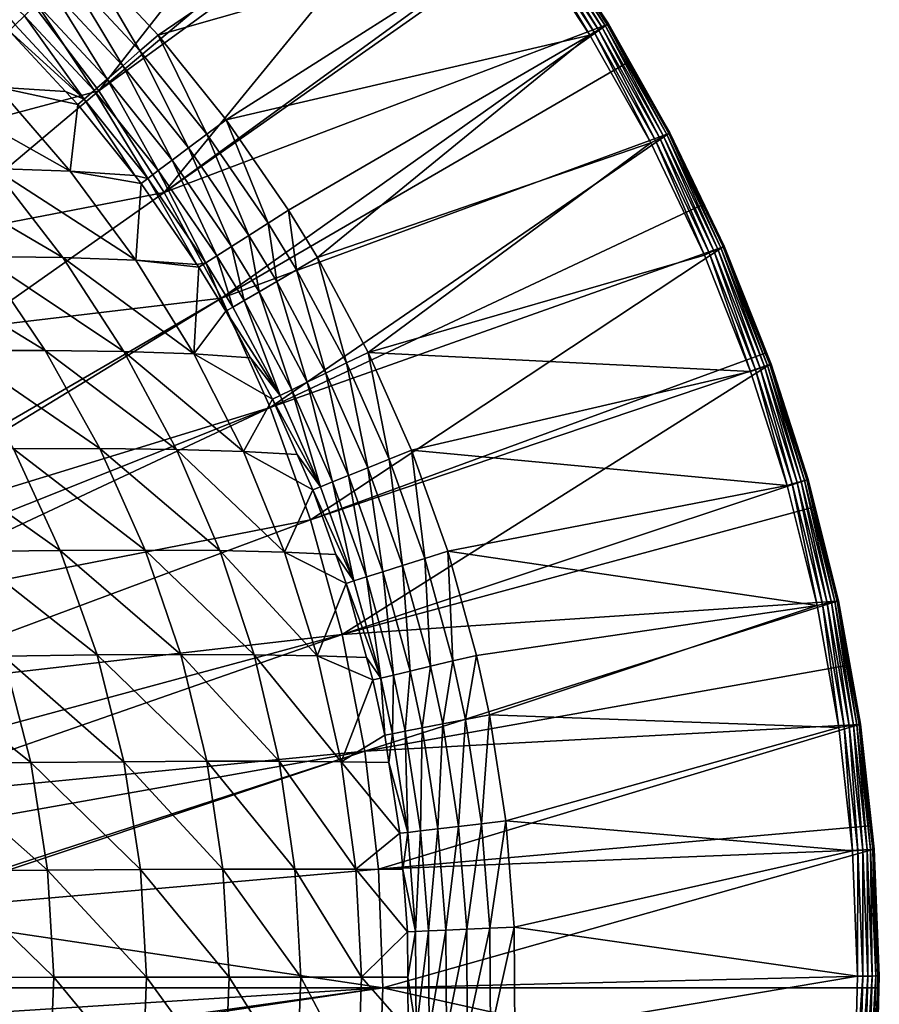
# Model space of a CAD drawing. Extents: x -922 to 922, y -424 to 424.
# Tile 70 of 71: x 725 to 922, y -4 to 221. Entities that reach past the tile are written whole.
import ezdxf

# ---------------------------------------------------------------- set-up
doc = ezdxf.new("R2010")
doc.units = 0
doc.linetypes.add('SOLIDLINE', pattern=[0])
doc.layers.add('BE3C_Starlet_Oval_Sil_2740CFXXK', color=252, linetype='SOLIDLINE')

msp = doc.modelspace()

# ---------------------------------------------------------------- linework, layer by layer
at = {"layer": 'BE3C_Starlet_Oval_Sil_2740CFXXK', "color": 252}
for points in [[(808.476, 288.076, 568.297), (743.559, 205.089, 286.416), (726.824, 227.203, 286.416)], [(822.699, 271.689, 568.275), (743.559, 205.089, 286.416), (808.476, 288.076, 568.297)], [(827.463, 266.199, 568.268), (743.559, 205.089, 286.416), (822.699, 271.689, 568.275)], [(827.463, 266.199, 568.268), (758.516, 181.859, 286.416), (743.559, 205.089, 286.416)], [(844.126, 244.19, 568.243), (758.516, 181.859, 286.416), (827.463, 266.199, 568.268)], [(823.819, 263.246, 575), (740.241, 235.965, 575), (757.137, 217.825, 575)], [(823.819, 263.246, 575), (757.137, 217.825, 575), (840.305, 241.486, 575)], [(708.376, 248.104, 286.416), (726.824, 227.203, 286.416), (676.313, 209.905, 143.208)], [(845.082, 242.736, 568.242), (758.516, 181.859, 286.416), (844.126, 244.19, 568.243)], [(857.854, 219.041, 574.426), (843.007, 243.398, 573.747), (842.198, 242.826, 574.429)], [(858.702, 219.559, 573.741), (843.66, 243.86, 572.847), (843.007, 243.398, 573.747)], [(857.854, 219.041, 574.426), (858.702, 219.559, 573.741), (843.007, 243.398, 573.747)], [(859.384, 219.975, 572.837), (844.118, 244.184, 571.783), (843.66, 243.86, 572.847)], [(858.702, 219.559, 573.741), (859.384, 219.975, 572.837), (843.66, 243.86, 572.847)], [(859.862, 220.267, 571.769), (844.355, 244.352, 570.615), (844.118, 244.184, 571.783)], [(859.384, 219.975, 572.837), (859.862, 220.267, 571.769), (844.118, 244.184, 571.783)], [(860.107, 220.416, 570.597), (844.358, 244.354, 569.412), (844.355, 244.352, 570.615)], [(859.862, 220.267, 571.769), (860.107, 220.416, 570.597), (844.355, 244.352, 570.615)], [(860.106, 220.416, 569.391), (859.858, 220.264, 568.22), (844.358, 244.354, 569.412)], [(844.358, 244.354, 569.412), (859.858, 220.264, 568.22), (845.082, 242.736, 568.242)], [(860.107, 220.416, 570.597), (860.106, 220.416, 569.391), (844.358, 244.354, 569.412)], [(840.305, 241.486, 575), (757.137, 217.825, 575), (772.723, 198.426, 575)], [(859.858, 220.264, 568.22), (758.516, 181.859, 286.416), (845.082, 242.736, 568.242)], [(840.305, 241.486, 575), (772.723, 198.426, 575), (855.87, 217.83, 575)], [(841.28, 242.176, 574.855), (840.305, 241.486, 575), (855.87, 217.83, 575)], [(856.892, 218.454, 574.854), (842.198, 242.826, 574.429), (841.28, 242.176, 574.855)], [(841.28, 242.176, 574.855), (855.87, 217.83, 575), (856.892, 218.454, 574.854)], [(856.892, 218.454, 574.854), (857.854, 219.041, 574.426), (842.198, 242.826, 574.429)], [(709.379, 238.161, 565.778), (724.44, 220.132, 561.165), (726.56, 222.256, 565.808)], [(740.241, 235.965, 575), (736.36, 232.076, 574.389), (752.983, 214.231, 574.389)], [(740.241, 235.965, 575), (752.983, 214.231, 574.389), (757.137, 217.825, 575)], [(736.36, 232.076, 574.389), (732.669, 228.378, 572.585), (749.033, 210.812, 572.586)], [(736.36, 232.076, 574.389), (749.033, 210.812, 572.586), (752.983, 214.231, 574.389)], [(732.669, 228.378, 572.585), (729.348, 225.05, 569.678), (745.479, 207.736, 569.68)], [(732.669, 228.378, 572.585), (745.479, 207.736, 569.68), (749.033, 210.812, 572.586)], [(676.313, 209.905, 143.208), (726.824, 227.203, 286.416), (690.552, 190.869, 143.208)], [(743.559, 205.089, 286.416), (690.552, 190.869, 143.208), (726.824, 227.203, 286.416)], [(742.494, 205.153, 565.812), (729.348, 225.05, 569.678), (726.56, 222.256, 565.808)], [(742.494, 205.153, 565.812), (745.479, 207.736, 569.68), (729.348, 225.05, 569.678)], [(726.56, 222.256, 565.808), (724.44, 220.132, 561.165), (740.225, 203.189, 561.171)], [(726.56, 222.256, 565.808), (740.225, 203.189, 561.171), (742.494, 205.153, 565.812)], [(720.375, 205.898, 513.866), (735.98, 204.949, 555.982), (723.093, 218.783, 555.977)], [(724.44, 220.132, 561.165), (723.093, 218.783, 555.977), (740.225, 203.189, 561.171)], [(740.225, 203.189, 561.171), (723.093, 218.783, 555.977), (735.98, 204.949, 555.982)], [(859.858, 220.264, 568.22), (771.615, 157.676, 286.416), (758.516, 181.859, 286.416)], [(864.687, 211.709, 568.213), (771.615, 157.676, 286.416), (859.858, 220.264, 568.22)], [(856.892, 218.454, 574.854), (855.87, 217.83, 575), (869.787, 193.187, 575)], [(870.852, 193.741, 574.854), (857.854, 219.041, 574.426), (856.892, 218.454, 574.854)], [(856.892, 218.454, 574.854), (869.787, 193.187, 575), (870.852, 193.741, 574.854)], [(871.854, 194.263, 574.424), (858.702, 219.559, 573.741), (857.854, 219.041, 574.426)], [(870.852, 193.741, 574.854), (871.854, 194.263, 574.424), (857.854, 219.041, 574.426)], [(872.735, 194.722, 573.735), (859.384, 219.975, 572.837), (858.702, 219.559, 573.741)], [(871.854, 194.263, 574.424), (872.735, 194.722, 573.735), (858.702, 219.559, 573.741)], [(873.444, 195.091, 572.829), (859.862, 220.267, 571.769), (859.384, 219.975, 572.837)], [(872.735, 194.722, 573.735), (873.444, 195.091, 572.829), (859.384, 219.975, 572.837)], [(860.106, 220.416, 569.391), (864.687, 211.709, 568.213), (859.858, 220.264, 568.22)], [(873.939, 195.349, 571.756), (860.107, 220.416, 570.597), (859.862, 220.267, 571.769)], [(873.444, 195.091, 572.829), (873.939, 195.349, 571.756), (859.862, 220.267, 571.769)], [(874.187, 195.478, 569.372), (864.687, 211.709, 568.213), (860.106, 220.416, 569.391)], [(874.192, 195.48, 570.581), (874.187, 195.478, 569.372), (860.106, 220.416, 569.391)], [(874.192, 195.48, 570.581), (860.106, 220.416, 569.391), (860.107, 220.416, 570.597)], [(873.939, 195.349, 571.756), (874.192, 195.48, 570.581), (860.107, 220.416, 570.597)], [(757.137, 217.825, 575), (752.983, 214.231, 574.389), (768.314, 195.141, 574.388)], [(757.137, 217.825, 575), (768.314, 195.141, 574.388), (772.723, 198.426, 575)], [(855.87, 217.83, 575), (772.723, 198.426, 575), (786.943, 177.798, 575)], [(855.87, 217.83, 575), (786.943, 177.798, 575), (793.572, 166.931, 575)], [(855.87, 217.83, 575), (793.572, 166.931, 575), (869.787, 193.187, 575)], [(752.983, 214.231, 574.389), (749.033, 210.812, 572.586), (764.121, 192.016, 572.581)], [(752.983, 214.231, 574.389), (764.121, 192.016, 572.581), (768.314, 195.141, 574.388)], [(873.925, 195.341, 568.2), (771.615, 157.676, 286.416), (864.687, 211.709, 568.213)], [(874.187, 195.478, 569.372), (873.925, 195.341, 568.2), (864.687, 211.709, 568.213)], [(749.033, 210.812, 572.586), (745.479, 207.736, 569.68), (760.349, 189.206, 569.669)], [(749.033, 210.812, 572.586), (760.349, 189.206, 569.669), (764.121, 192.016, 572.581)], [(757.183, 186.847, 565.793), (745.479, 207.736, 569.68), (742.494, 205.153, 565.812)], [(757.183, 186.847, 565.793), (760.349, 189.206, 569.669), (745.479, 207.736, 569.68)], [(743.559, 205.089, 286.416), (703.277, 171.189, 143.208), (690.552, 190.869, 143.208)], [(720.375, 205.898, 513.866), (702.147, 206.379, 469.982), (737.021, 186.713, 513.478)], [(737.021, 186.713, 513.478), (702.147, 206.379, 469.982), (719.593, 187.305, 469.377)], [(758.516, 181.859, 286.416), (703.277, 171.189, 143.208), (743.559, 205.089, 286.416)], [(737.021, 186.713, 513.478), (738.782, 201.941, 555.984), (720.375, 205.898, 513.866)], [(720.375, 205.898, 513.866), (738.782, 201.941, 555.984), (735.98, 204.949, 555.982)], [(735.98, 204.949, 555.982), (738.782, 201.941, 555.984), (740.225, 203.189, 561.171)], [(742.494, 205.153, 565.812), (740.225, 203.189, 561.171), (754.778, 185.055, 561.144)], [(742.494, 205.153, 565.812), (754.778, 185.055, 561.144), (757.183, 186.847, 565.793)], [(740.225, 203.189, 561.171), (738.782, 201.941, 555.984), (751.792, 185.736, 555.952)], [(740.225, 203.189, 561.171), (751.792, 185.736, 555.952), (754.778, 185.055, 561.144)], [(737.021, 186.713, 513.478), (751.792, 185.736, 555.952), (738.782, 201.941, 555.984)], [(772.723, 198.426, 575), (768.314, 195.141, 574.388), (782.295, 174.841, 574.385)], [(772.723, 198.426, 575), (782.295, 174.841, 574.385), (786.943, 177.798, 575)], [(768.314, 195.141, 574.388), (764.121, 192.016, 572.581), (777.875, 172.029, 572.572)], [(768.314, 195.141, 574.388), (777.875, 172.029, 572.572), (782.295, 174.841, 574.385)], [(782.782, 132.698, 286.416), (771.615, 157.676, 286.416), (873.925, 195.341, 568.2)], [(873.925, 195.341, 568.2), (881.69, 179.101, 568.189), (782.782, 132.698, 286.416)], [(870.852, 193.741, 574.854), (869.787, 193.187, 575), (882.063, 167.531, 575)], [(883.164, 168.013, 574.853), (871.854, 194.263, 574.424), (870.852, 193.741, 574.854)], [(870.852, 193.741, 574.854), (882.063, 167.531, 575), (883.164, 168.013, 574.853)], [(884.201, 168.466, 574.422), (872.735, 194.722, 573.735), (871.854, 194.263, 574.424)], [(883.164, 168.013, 574.853), (884.201, 168.466, 574.422), (871.854, 194.263, 574.424)], [(885.112, 168.865, 573.731), (873.444, 195.091, 572.829), (872.735, 194.722, 573.735)], [(884.201, 168.466, 574.422), (885.112, 168.865, 573.731), (872.735, 194.722, 573.735)], [(885.845, 169.185, 572.821), (873.939, 195.349, 571.756), (873.444, 195.091, 572.829)], [(885.112, 168.865, 573.731), (885.845, 169.185, 572.821), (873.444, 195.091, 572.829)], [(874.187, 195.478, 569.372), (881.69, 179.101, 568.189), (873.925, 195.341, 568.2)], [(886.355, 169.409, 571.745), (874.192, 195.48, 570.581), (873.939, 195.349, 571.756)], [(885.845, 169.185, 572.821), (886.355, 169.409, 571.745), (873.939, 195.349, 571.756)], [(886.614, 169.522, 570.568), (874.187, 195.478, 569.372), (874.192, 195.48, 570.581)], [(886.605, 169.518, 569.356), (881.69, 179.101, 568.189), (874.187, 195.478, 569.372)], [(886.614, 169.522, 570.568), (886.605, 169.518, 569.356), (874.187, 195.478, 569.372)], [(886.355, 169.409, 571.745), (886.614, 169.522, 570.568), (874.192, 195.48, 570.581)], [(764.121, 192.016, 572.581), (760.349, 189.206, 569.669), (773.901, 169.5, 569.648)], [(764.121, 192.016, 572.581), (773.901, 169.5, 569.648), (777.875, 172.029, 572.572)], [(869.787, 193.187, 575), (793.572, 166.931, 575), (805.178, 145.283, 575)], [(869.787, 193.187, 575), (805.178, 145.283, 575), (882.063, 167.531, 575)], [(770.568, 167.38, 565.759), (760.349, 189.206, 569.669), (757.183, 186.847, 565.793)], [(770.568, 167.38, 565.759), (773.901, 169.5, 569.648), (760.349, 189.206, 569.669)], [(716.751, 167.204, 425.273), (735.372, 166.94, 468.808), (700.346, 187.499, 425.995)], [(700.346, 187.499, 425.995), (735.372, 166.94, 468.808), (719.593, 187.305, 469.377)], [(737.021, 186.713, 513.478), (719.593, 187.305, 469.377), (752.033, 166.327, 513.112)], [(752.033, 166.327, 513.112), (719.593, 187.305, 469.377), (735.372, 166.94, 468.808)], [(757.183, 186.847, 565.793), (754.778, 185.055, 561.144), (768.041, 165.772, 561.094)], [(757.183, 186.847, 565.793), (768.041, 165.772, 561.094), (770.568, 167.38, 565.759)], [(752.033, 166.327, 513.112), (753.252, 183.918, 555.949), (737.021, 186.713, 513.478)], [(737.021, 186.713, 513.478), (753.252, 183.918, 555.949), (751.792, 185.736, 555.952)], [(751.792, 185.736, 555.952), (753.252, 183.918, 555.949), (754.778, 185.055, 561.144)], [(754.778, 185.055, 561.144), (753.252, 183.918, 555.949), (765.996, 165.404, 555.887)], [(754.778, 185.055, 561.144), (765.996, 165.404, 555.887), (768.041, 165.772, 561.094)], [(752.033, 166.327, 513.112), (765.996, 165.404, 555.887), (753.252, 183.918, 555.949)], [(758.516, 181.859, 286.416), (714.505, 150.91, 143.208), (703.277, 171.189, 143.208)], [(771.615, 157.676, 286.416), (714.505, 150.91, 143.208), (758.516, 181.859, 286.416)], [(782.782, 132.698, 286.416), (881.69, 179.101, 568.189), (886.33, 169.398, 568.183)], [(886.605, 169.518, 569.356), (886.33, 169.398, 568.183), (881.69, 179.101, 568.189)], [(786.943, 177.798, 575), (782.295, 174.841, 574.385), (788.81, 164.148, 574.384)], [(786.943, 177.798, 575), (788.81, 164.148, 574.384), (793.572, 166.931, 575)], [(782.295, 174.841, 574.385), (777.875, 172.029, 572.572), (784.282, 161.502, 572.566)], [(782.295, 174.841, 574.385), (784.282, 161.502, 572.566), (788.81, 164.148, 574.384)], [(777.875, 172.029, 572.572), (773.901, 169.5, 569.648), (780.212, 159.124, 569.636)], [(777.875, 172.029, 572.572), (780.212, 159.124, 569.636), (784.282, 161.502, 572.566)], [(776.801, 157.13, 565.738), (773.901, 169.5, 569.648), (770.568, 167.38, 565.759)], [(776.801, 157.13, 565.738), (780.212, 159.124, 569.636), (773.901, 169.5, 569.648)], [(782.782, 132.698, 286.416), (886.33, 169.398, 568.183), (792, 106.997, 286.416)], [(792, 106.997, 286.416), (886.33, 169.398, 568.183), (895.968, 145.126, 568.17)], [(894.84, 141.696, 574.42), (885.112, 168.865, 573.731), (884.201, 168.466, 574.422)], [(895.777, 142.032, 573.727), (885.845, 169.185, 572.821), (885.112, 168.865, 573.731)], [(894.84, 141.696, 574.42), (895.777, 142.032, 573.727), (885.112, 168.865, 573.731)], [(896.53, 142.301, 572.814), (886.355, 169.409, 571.745), (885.845, 169.185, 572.821)], [(895.777, 142.032, 573.727), (896.53, 142.301, 572.814), (885.845, 169.185, 572.821)], [(886.605, 169.518, 569.356), (895.968, 145.126, 568.17), (886.33, 169.398, 568.183)], [(897.054, 142.489, 571.736), (886.614, 169.522, 570.568), (886.355, 169.409, 571.745)], [(896.53, 142.301, 572.814), (897.054, 142.489, 571.736), (886.355, 169.409, 571.745)], [(897.318, 142.583, 570.556), (886.605, 169.518, 569.356), (886.614, 169.522, 570.568)], [(897.306, 142.579, 569.343), (895.968, 145.126, 568.17), (886.605, 169.518, 569.356)], [(897.318, 142.583, 570.556), (897.306, 142.579, 569.343), (886.605, 169.518, 569.356)], [(897.054, 142.489, 571.736), (897.318, 142.583, 570.556), (886.614, 169.522, 570.568)], [(696.213, 167.118, 382.59), (731.278, 145.739, 424.61), (716.751, 167.204, 425.273)], [(711.19, 145.696, 381.838), (731.278, 145.739, 424.61), (696.213, 167.118, 382.59)], [(731.278, 145.739, 424.61), (749.32, 145.48, 468.284), (716.751, 167.204, 425.273)], [(716.751, 167.204, 425.273), (749.32, 145.48, 468.284), (735.372, 166.94, 468.808)], [(752.033, 166.327, 513.112), (735.372, 166.94, 468.808), (765.272, 144.921, 512.774)], [(765.272, 144.921, 512.774), (735.372, 166.94, 468.808), (749.32, 145.48, 468.284)], [(770.568, 167.38, 565.759), (768.041, 165.772, 561.094), (774.216, 155.62, 561.064)], [(770.568, 167.38, 565.759), (774.216, 155.62, 561.064), (776.801, 157.13, 565.738)], [(793.572, 166.931, 575), (788.81, 164.148, 574.384), (800.211, 142.851, 574.381)], [(793.572, 166.931, 575), (800.211, 142.851, 574.381), (805.178, 145.283, 575)], [(882.063, 167.531, 575), (805.178, 145.283, 575), (892.639, 140.908, 575)], [(883.164, 168.013, 574.853), (882.063, 167.531, 575), (892.639, 140.908, 575)], [(893.773, 141.314, 574.853), (884.201, 168.466, 574.422), (883.164, 168.013, 574.853)], [(883.164, 168.013, 574.853), (892.639, 140.908, 575), (893.773, 141.314, 574.853)], [(893.773, 141.314, 574.853), (894.84, 141.696, 574.42), (884.201, 168.466, 574.422)], [(765.272, 144.921, 512.774), (766.443, 164.755, 555.885), (752.033, 166.327, 513.112)], [(752.033, 166.327, 513.112), (766.443, 164.755, 555.885), (765.996, 165.404, 555.887)], [(765.272, 144.921, 512.774), (772.586, 154.667, 555.845), (766.443, 164.755, 555.885)], [(765.996, 165.404, 555.887), (766.443, 164.755, 555.885), (768.041, 165.772, 561.094)], [(768.041, 165.772, 561.094), (766.443, 164.755, 555.885), (772.586, 154.667, 555.845)], [(768.041, 165.772, 561.094), (772.586, 154.667, 555.845), (774.216, 155.62, 561.064)], [(788.81, 164.148, 574.384), (784.282, 161.502, 572.566), (795.49, 140.54, 572.553)], [(788.81, 164.148, 574.384), (795.49, 140.54, 572.553), (800.211, 142.851, 574.381)], [(784.282, 161.502, 572.566), (780.212, 159.124, 569.636), (791.249, 138.464, 569.608)], [(784.282, 161.502, 572.566), (791.249, 138.464, 569.608), (795.49, 140.54, 572.553)], [(678.027, 100.555, 1.29616), (677.172, 102.868, 1.29819), (771.615, 157.676, 286.416)], [(771.615, 157.676, 286.416), (677.172, 102.868, 1.29819), (714.505, 150.91, 143.208)], [(782.782, 132.698, 286.416), (678.027, 100.555, 1.29616), (771.615, 157.676, 286.416)], [(787.698, 136.725, 565.691), (780.212, 159.124, 569.636), (776.801, 157.13, 565.738)], [(787.698, 136.725, 565.691), (791.249, 138.464, 569.608), (780.212, 159.124, 569.636)], [(774.216, 155.62, 561.064), (772.586, 154.667, 555.845), (785.014, 135.411, 560.997)], [(776.801, 157.13, 565.738), (774.216, 155.62, 561.064), (785.014, 135.411, 560.997)], [(776.801, 157.13, 565.738), (785.014, 135.411, 560.997), (787.698, 136.725, 565.691)], [(778.286, 144.012, 555.798), (772.586, 154.667, 555.845), (765.272, 144.921, 512.774)], [(772.586, 154.667, 555.845), (778.286, 144.012, 555.798), (785.014, 135.411, 560.997)], [(711.19, 145.696, 381.838), (743.777, 123.308, 424.016), (731.278, 145.739, 424.61)], [(724.082, 123.261, 381.166), (743.777, 123.308, 424.016), (711.19, 145.696, 381.838)], [(743.777, 123.308, 424.016), (761.311, 123.104, 467.815), (731.278, 145.739, 424.61)], [(731.278, 145.739, 424.61), (761.311, 123.104, 467.815), (749.32, 145.48, 468.284)], [(765.272, 144.921, 512.774), (749.32, 145.48, 468.284), (776.638, 122.648, 512.47)], [(776.638, 122.648, 512.47), (749.32, 145.48, 468.284), (761.311, 123.104, 467.815)], [(778.286, 144.012, 555.798), (765.272, 144.921, 512.774), (783.328, 134.586, 555.758)], [(783.328, 134.586, 555.758), (765.272, 144.921, 512.774), (776.638, 122.648, 512.47)], [(792, 106.997, 286.416), (895.968, 145.126, 568.17), (897.02, 142.477, 568.168)], [(805.178, 145.283, 575), (800.211, 142.851, 574.381), (809.974, 120.855, 574.377)], [(805.178, 145.283, 575), (809.974, 120.855, 574.377), (815.121, 122.92, 575)], [(805.178, 145.283, 575), (815.121, 122.92, 575), (892.639, 140.908, 575)], [(897.306, 142.579, 569.343), (897.02, 142.477, 568.168), (895.968, 145.126, 568.17)], [(785.014, 135.411, 560.997), (778.286, 144.012, 555.798), (783.328, 134.586, 555.758)], [(792, 106.997, 286.416), (897.02, 142.477, 568.168), (799.214, 80.7613, 286.416)], [(800.211, 142.851, 574.381), (795.49, 140.54, 572.553), (805.083, 118.894, 572.539)], [(799.214, 80.7613, 286.416), (897.02, 142.477, 568.168), (905.477, 116.155, 568.157)], [(800.211, 142.851, 574.381), (805.083, 118.894, 572.539), (809.974, 120.855, 574.377)], [(903.258, 115.521, 574.419), (895.777, 142.032, 573.727), (894.84, 141.696, 574.42)], [(904.216, 115.795, 573.724), (896.53, 142.301, 572.814), (895.777, 142.032, 573.727)], [(903.258, 115.521, 574.419), (904.216, 115.795, 573.724), (895.777, 142.032, 573.727)], [(904.984, 116.014, 572.809), (897.054, 142.489, 571.736), (896.53, 142.301, 572.814)], [(904.216, 115.795, 573.724), (904.984, 116.014, 572.809), (896.53, 142.301, 572.814)], [(905.772, 116.239, 569.332), (897.02, 142.477, 568.168), (897.306, 142.579, 569.343)], [(905.772, 116.239, 569.332), (905.477, 116.155, 568.157), (897.02, 142.477, 568.168)], [(905.518, 116.167, 571.729), (897.318, 142.583, 570.556), (897.054, 142.489, 571.736)], [(904.984, 116.014, 572.809), (905.518, 116.167, 571.729), (897.054, 142.489, 571.736)], [(905.786, 116.243, 570.547), (897.306, 142.579, 569.343), (897.318, 142.583, 570.556)], [(905.786, 116.243, 570.547), (905.772, 116.239, 569.332), (897.306, 142.579, 569.343)], [(905.518, 116.167, 571.729), (905.786, 116.243, 570.547), (897.318, 142.583, 570.556)], [(795.49, 140.54, 572.553), (791.249, 138.464, 569.608), (800.692, 117.133, 569.578)], [(795.49, 140.54, 572.553), (800.692, 117.133, 569.578), (805.083, 118.894, 572.539)], [(892.639, 140.908, 575), (815.121, 122.92, 575), (901.007, 114.878, 575)], [(893.773, 141.314, 574.853), (892.639, 140.908, 575), (901.007, 114.878, 575)], [(902.167, 115.209, 574.852), (894.84, 141.696, 574.42), (893.773, 141.314, 574.853)], [(893.773, 141.314, 574.853), (901.007, 114.878, 575), (902.167, 115.209, 574.852)], [(902.167, 115.209, 574.852), (903.258, 115.521, 574.419), (894.84, 141.696, 574.42)], [(797.02, 115.661, 565.641), (791.249, 138.464, 569.608), (787.698, 136.725, 565.691)], [(797.02, 115.661, 565.641), (800.692, 117.133, 569.578), (791.249, 138.464, 569.608)], [(785.014, 135.411, 560.997), (783.328, 134.586, 555.758), (794.25, 114.55, 560.925)], [(787.698, 136.725, 565.691), (785.014, 135.411, 560.997), (794.25, 114.55, 560.925)], [(787.698, 136.725, 565.691), (794.25, 114.55, 560.925), (797.02, 115.661, 565.641)], [(783.328, 134.586, 555.758), (776.638, 122.648, 512.47), (788.954, 121.9, 555.7)], [(783.328, 134.586, 555.758), (788.954, 121.9, 555.7), (794.25, 114.55, 560.925)], [(680.661, 92.0746, 1.28961), (678.027, 100.555, 1.29616), (782.782, 132.698, 286.416)], [(680.661, 92.0746, 1.28961), (782.782, 132.698, 286.416), (682.305, 85.5965, 1.28537)], [(682.305, 85.5965, 1.28537), (782.782, 132.698, 286.416), (792, 106.997, 286.416)], [(702.277, 122.963, 339.354), (734.771, 100.009, 380.585), (724.082, 123.261, 381.166)], [(713.189, 99.7352, 338.748), (734.771, 100.009, 380.585), (702.277, 122.963, 339.354)], [(724.082, 123.261, 381.166), (754.146, 100.081, 423.503), (743.777, 123.308, 424.016)], [(734.771, 100.009, 380.585), (754.146, 100.081, 423.503), (724.082, 123.261, 381.166)], [(754.146, 100.081, 423.503), (771.263, 99.9507, 467.408), (743.777, 123.308, 424.016)], [(743.777, 123.308, 424.016), (771.263, 99.9507, 467.408), (761.311, 123.104, 467.815)], [(776.638, 122.648, 512.47), (761.311, 123.104, 467.815), (786.072, 99.6188, 512.206)], [(786.072, 99.6188, 512.206), (761.311, 123.104, 467.815), (771.263, 99.9507, 467.408)], [(788.954, 121.9, 555.7), (776.638, 122.648, 512.47), (792.521, 113.857, 555.664)], [(792.521, 113.857, 555.664), (776.638, 122.648, 512.47), (786.072, 99.6188, 512.206)], [(794.25, 114.55, 560.925), (788.954, 121.9, 555.7), (792.521, 113.857, 555.664)], [(815.121, 122.92, 575), (809.974, 120.855, 574.377), (818.096, 98.1534, 574.374)], [(815.121, 122.92, 575), (818.096, 98.1534, 574.374), (823.397, 99.8344, 575)], [(901.007, 114.878, 575), (815.121, 122.92, 575), (823.397, 99.8344, 575)], [(809.974, 120.855, 574.377), (805.083, 118.894, 572.539), (813.06, 96.5567, 572.525)], [(809.974, 120.855, 574.377), (813.06, 96.5567, 572.525), (818.096, 98.1534, 574.374)], [(804.769, 93.9279, 565.592), (800.692, 117.133, 569.578), (797.02, 115.661, 565.641)], [(805.083, 118.894, 572.539), (800.692, 117.133, 569.578), (808.542, 95.1242, 569.548)], [(804.769, 93.9279, 565.592), (808.542, 95.1242, 569.548), (800.692, 117.133, 569.578)], [(805.083, 118.894, 572.539), (808.542, 95.1242, 569.548), (813.06, 96.5567, 572.525)], [(797.02, 115.661, 565.641), (794.25, 114.55, 560.925), (801.929, 93.0275, 560.854)], [(797.02, 115.661, 565.641), (801.929, 93.0275, 560.854), (804.769, 93.9279, 565.592)], [(799.214, 80.7613, 286.416), (905.477, 116.155, 568.157), (907.041, 109.882, 568.155)], [(901.007, 114.878, 575), (823.397, 99.8344, 575), (907.858, 87.4242, 575)], [(902.167, 115.209, 574.852), (901.007, 114.878, 575), (907.858, 87.4242, 575)], [(909.038, 87.6767, 574.852), (903.258, 115.521, 574.419), (902.167, 115.209, 574.852)], [(902.167, 115.209, 574.852), (907.858, 87.4242, 575), (909.038, 87.6767, 574.852)], [(910.149, 87.9142, 574.417), (904.216, 115.795, 573.724), (903.258, 115.521, 574.419)], [(909.038, 87.6767, 574.852), (910.149, 87.9142, 574.417), (903.258, 115.521, 574.419)], [(911.124, 88.1228, 573.721), (904.984, 116.014, 572.809), (904.216, 115.795, 573.724)], [(910.149, 87.9142, 574.417), (911.124, 88.1228, 573.721), (904.216, 115.795, 573.724)], [(911.905, 88.29, 572.805), (905.518, 116.167, 571.729), (904.984, 116.014, 572.809)], [(911.124, 88.1228, 573.721), (911.905, 88.29, 572.805), (904.984, 116.014, 572.809)], [(905.772, 116.239, 569.332), (907.041, 109.882, 568.155), (905.477, 116.155, 568.157)], [(912.448, 88.4061, 571.724), (905.786, 116.243, 570.547), (905.518, 116.167, 571.729)], [(911.905, 88.29, 572.805), (912.448, 88.4061, 571.724), (905.518, 116.167, 571.729)], [(912.719, 88.4641, 570.54), (905.772, 116.239, 569.332), (905.786, 116.243, 570.547)], [(912.703, 88.4606, 569.324), (907.041, 109.882, 568.155), (905.772, 116.239, 569.332)], [(912.719, 88.4641, 570.54), (912.703, 88.4606, 569.324), (905.772, 116.239, 569.332)], [(912.448, 88.4061, 571.724), (912.719, 88.4641, 570.54), (905.786, 116.243, 570.547)], [(792.521, 113.857, 555.664), (786.072, 99.6188, 512.206), (797.812, 99.0547, 555.6)], [(794.25, 114.55, 560.925), (792.521, 113.857, 555.664), (801.929, 93.0275, 560.854)], [(792.521, 113.857, 555.664), (797.812, 99.0547, 555.6), (801.929, 93.0275, 560.854)], [(799.214, 80.7613, 286.416), (907.041, 109.882, 568.155), (912.4, 88.3958, 568.148)], [(912.703, 88.4606, 569.324), (912.4, 88.3958, 568.148), (907.041, 109.882, 568.155)], [(682.305, 85.5965, 1.28537), (792, 106.997, 286.416), (686.818, 67.8219, 1.27373)], [(686.818, 67.8219, 1.27373), (792, 106.997, 286.416), (799.214, 80.7613, 286.416)], [(713.189, 99.7352, 338.748), (743.195, 76.0933, 380.107), (734.771, 100.009, 380.585)], [(721.774, 75.8447, 338.25), (743.195, 76.0933, 380.107), (713.189, 99.7352, 338.748)], [(734.771, 100.009, 380.585), (762.329, 76.1898, 423.081), (754.146, 100.081, 423.503)], [(743.195, 76.0933, 380.107), (762.329, 76.1898, 423.081), (734.771, 100.009, 380.585)], [(762.329, 76.1898, 423.081), (779.125, 76.1339, 467.074), (754.146, 100.081, 423.503)], [(754.146, 100.081, 423.503), (779.125, 76.1339, 467.074), (771.263, 99.9507, 467.408)], [(786.072, 99.6188, 512.206), (771.263, 99.9507, 467.408), (793.531, 75.9253, 511.989)], [(793.531, 75.9253, 511.989), (771.263, 99.9507, 467.408), (779.125, 76.1339, 467.074)], [(797.812, 99.0547, 555.6), (786.072, 99.6188, 512.206), (800.166, 92.4683, 555.571)], [(800.166, 92.4683, 555.571), (786.072, 99.6188, 512.206), (793.531, 75.9253, 511.989)], [(801.929, 93.0275, 560.854), (797.812, 99.0547, 555.6), (800.166, 92.4683, 555.571)], [(823.397, 99.8344, 575), (818.096, 98.1534, 574.374), (824.557, 74.7271, 574.37)], [(823.397, 99.8344, 575), (824.557, 74.7271, 574.37), (829.983, 76.0113, 575)], [(829.983, 76.0113, 575), (907.858, 87.4242, 575), (823.397, 99.8344, 575)], [(818.096, 98.1534, 574.374), (813.06, 96.5567, 572.525), (819.404, 73.5076, 572.513)], [(818.096, 98.1534, 574.374), (819.404, 73.5076, 572.513), (824.557, 74.7271, 574.37)], [(810.931, 71.5022, 565.547), (808.542, 95.1242, 569.548), (804.769, 93.9279, 565.592)], [(813.06, 96.5567, 572.525), (808.542, 95.1242, 569.548), (814.785, 72.4143, 569.521)], [(810.931, 71.5022, 565.547), (814.785, 72.4143, 569.521), (808.542, 95.1242, 569.548)], [(813.06, 96.5567, 572.525), (814.785, 72.4143, 569.521), (819.404, 73.5076, 572.513)], [(800.166, 92.4683, 555.571), (793.531, 75.9253, 511.989), (804.829, 75.5446, 555.507)], [(801.929, 93.0275, 560.854), (800.166, 92.4683, 555.571), (808.036, 70.8172, 560.788)], [(808.036, 70.8172, 560.788), (800.166, 92.4683, 555.571), (804.829, 75.5446, 555.507)], [(804.769, 93.9279, 565.592), (801.929, 93.0275, 560.854), (808.036, 70.8172, 560.788)], [(804.769, 93.9279, 565.592), (808.036, 70.8172, 560.788), (810.931, 71.5022, 565.547)], [(912.4, 88.3958, 568.148), (804.393, 54.1125, 286.416), (799.214, 80.7613, 286.416)], [(912.4, 88.3958, 568.148), (915.017, 73.7441, 568.145), (804.393, 54.1125, 286.416)], [(914.034, 59.7254, 574.852), (910.149, 87.9142, 574.417), (909.038, 87.6767, 574.852)], [(915.159, 59.8873, 574.417), (911.124, 88.1228, 573.721), (910.149, 87.9142, 574.417)], [(914.034, 59.7254, 574.852), (915.159, 59.8873, 574.417), (910.149, 87.9142, 574.417)], [(916.146, 60.0293, 573.72), (911.905, 88.29, 572.805), (911.124, 88.1228, 573.721)], [(915.159, 59.8873, 574.417), (916.146, 60.0293, 573.72), (911.124, 88.1228, 573.721)], [(916.937, 60.1432, 572.802), (912.448, 88.4061, 571.724), (911.905, 88.29, 572.805)], [(916.146, 60.0293, 573.72), (916.937, 60.1432, 572.802), (911.905, 88.29, 572.805)], [(912.703, 88.4606, 569.324), (915.017, 73.7441, 568.145), (912.4, 88.3958, 568.148)], [(917.486, 60.2221, 571.719), (912.719, 88.4641, 570.54), (912.448, 88.4061, 571.724)], [(916.937, 60.1432, 572.802), (917.486, 60.2221, 571.719), (912.448, 88.4061, 571.724)], [(917.759, 60.2615, 570.534), (912.703, 88.4606, 569.324), (912.719, 88.4641, 570.54)], [(917.741, 60.2589, 569.318), (915.017, 73.7441, 568.145), (912.703, 88.4606, 569.324)], [(917.759, 60.2615, 570.534), (917.741, 60.2589, 569.318), (912.703, 88.4606, 569.324)], [(917.486, 60.2221, 571.719), (917.759, 60.2615, 570.534), (912.719, 88.4641, 570.54)], [(832.908, 62.3785, 575), (907.858, 87.4242, 575), (829.983, 76.0113, 575)], [(832.908, 62.3785, 575), (912.839, 59.5534, 575), (907.858, 87.4242, 575)], [(909.038, 87.6767, 574.852), (907.858, 87.4242, 575), (912.839, 59.5534, 575)], [(909.038, 87.6767, 574.852), (912.839, 59.5534, 575), (914.034, 59.7254, 574.852)], [(686.818, 67.8219, 1.27373), (799.214, 80.7613, 286.416), (689.705, 51.2097, 1.26601)], [(799.214, 80.7613, 286.416), (691.108, 43.1328, 1.26225), (689.705, 51.2097, 1.26601)], [(799.214, 80.7613, 286.416), (804.393, 54.1125, 286.416), (691.108, 43.1328, 1.26225)], [(698.119, 75.4442, 297.607), (727.996, 51.4843, 337.874), (721.774, 75.8447, 338.25)], [(704.387, 51.1735, 297.243), (727.996, 51.4843, 337.874), (698.119, 75.4442, 297.607)], [(721.774, 75.8447, 338.25), (749.312, 51.6926, 379.747), (743.195, 76.0933, 380.107)], [(727.996, 51.4843, 337.874), (749.312, 51.6926, 379.747), (721.774, 75.8447, 338.25)], [(743.195, 76.0933, 380.107), (768.283, 51.7979, 422.762), (762.329, 76.1898, 423.081)], [(749.312, 51.6926, 379.747), (768.283, 51.7979, 422.762), (743.195, 76.0933, 380.107)], [(768.283, 51.7979, 422.762), (784.854, 51.8002, 466.821), (762.329, 76.1898, 423.081)], [(762.329, 76.1898, 423.081), (784.854, 51.8002, 466.821), (779.125, 76.1339, 467.074)], [(793.531, 75.9253, 511.989), (779.125, 76.1339, 467.074), (798.974, 51.6993, 511.824)], [(798.974, 51.6993, 511.824), (779.125, 76.1339, 467.074), (784.854, 51.8002, 466.821)], [(804.829, 75.5446, 555.507), (793.531, 75.9253, 511.989), (806.248, 70.3938, 555.487)], [(806.248, 70.3938, 555.487), (793.531, 75.9253, 511.989), (798.974, 51.6993, 511.824)], [(804.829, 75.5446, 555.507), (806.248, 70.3938, 555.487), (808.036, 70.8172, 560.788)], [(824.557, 74.7271, 574.37), (819.404, 73.5076, 572.513), (822.222, 60.3185, 572.507)], [(824.557, 74.7271, 574.37), (822.222, 60.3185, 572.507), (827.427, 61.3218, 574.369)], [(829.983, 76.0113, 575), (824.557, 74.7271, 574.37), (827.427, 61.3218, 574.369)], [(829.983, 76.0113, 575), (827.427, 61.3218, 574.369), (832.908, 62.3785, 575)], [(915.017, 73.7441, 568.145), (917.433, 60.2145, 568.142), (804.393, 54.1125, 286.416)], [(813.667, 58.6693, 565.525), (814.785, 72.4143, 569.521), (810.931, 71.5022, 565.547)], [(813.667, 58.6693, 565.525), (817.557, 59.4192, 569.508), (814.785, 72.4143, 569.521)], [(819.404, 73.5076, 572.513), (814.785, 72.4143, 569.521), (817.557, 59.4192, 569.508)], [(819.404, 73.5076, 572.513), (817.557, 59.4192, 569.508), (822.222, 60.3185, 572.507)], [(917.741, 60.2589, 569.318), (917.433, 60.2145, 568.142), (915.017, 73.7441, 568.145)], [(806.248, 70.3938, 555.487), (798.974, 51.6993, 511.824), (808.95, 57.76, 555.446)], [(808.036, 70.8172, 560.788), (806.248, 70.3938, 555.487), (808.95, 57.76, 555.446)], [(810.931, 71.5022, 565.547), (808.036, 70.8172, 560.788), (810.749, 58.1068, 560.757)], [(808.036, 70.8172, 560.788), (808.95, 57.76, 555.446), (810.749, 58.1068, 560.757)], [(810.931, 71.5022, 565.547), (810.749, 58.1068, 560.757), (813.667, 58.6693, 565.525)], [(827.427, 61.3218, 574.369), (822.222, 60.3185, 572.507), (825.83, 36.9076, 572.499)], [(827.427, 61.3218, 574.369), (825.83, 36.9076, 572.499), (831.102, 37.526, 574.367)], [(832.908, 62.3785, 575), (827.427, 61.3218, 574.369), (831.102, 37.526, 574.367)], [(832.908, 62.3785, 575), (831.102, 37.526, 574.367), (836.656, 38.1773, 575)], [(836.656, 38.1773, 575), (912.839, 59.5534, 575), (832.908, 62.3785, 575)], [(804.393, 54.1125, 286.416), (917.433, 60.2145, 568.142), (807.517, 27.1505, 286.416)], [(917.433, 60.2145, 568.142), (919.966, 37.0418, 568.138), (807.517, 27.1505, 286.416)], [(813.667, 58.6693, 565.525), (810.749, 58.1068, 560.757), (814.221, 35.5462, 560.714)], [(817.17, 35.892, 565.495), (817.557, 59.4192, 569.508), (813.667, 58.6693, 565.525)], [(813.667, 58.6693, 565.525), (814.221, 35.5462, 560.714), (817.17, 35.892, 565.495)], [(817.17, 35.892, 565.495), (821.106, 36.3536, 569.491), (817.557, 59.4192, 569.508)], [(822.222, 60.3185, 572.507), (817.557, 59.4192, 569.508), (821.106, 36.3536, 569.491)], [(822.222, 60.3185, 572.507), (821.106, 36.3536, 569.491), (825.83, 36.9076, 572.499)], [(836.656, 38.1773, 575), (915.929, 31.2963, 575), (912.839, 59.5534, 575)], [(914.034, 59.7254, 574.852), (912.839, 59.5534, 575), (915.929, 31.2963, 575)], [(917.133, 31.3868, 574.852), (915.159, 59.8873, 574.417), (914.034, 59.7254, 574.852)], [(914.034, 59.7254, 574.852), (915.929, 31.2963, 575), (917.133, 31.3868, 574.852)], [(918.267, 31.4719, 574.416), (916.146, 60.0293, 573.72), (915.159, 59.8873, 574.417)], [(917.133, 31.3868, 574.852), (918.267, 31.4719, 574.416), (915.159, 59.8873, 574.417)], [(919.262, 31.5466, 573.719), (916.937, 60.1432, 572.802), (916.146, 60.0293, 573.72)], [(918.267, 31.4719, 574.416), (919.262, 31.5466, 573.719), (916.146, 60.0293, 573.72)], [(920.059, 31.6065, 572.801), (917.486, 60.2221, 571.719), (916.937, 60.1432, 572.802)], [(919.262, 31.5466, 573.719), (920.059, 31.6065, 572.801), (916.937, 60.1432, 572.802)], [(917.741, 60.2589, 569.318), (919.966, 37.0418, 568.138), (917.433, 60.2145, 568.142)], [(920.611, 31.648, 571.717), (917.759, 60.2615, 570.534), (917.486, 60.2221, 571.719)], [(920.059, 31.6065, 572.801), (920.611, 31.648, 571.717), (917.486, 60.2221, 571.719)], [(920.886, 31.6686, 570.531), (917.741, 60.2589, 569.318), (917.759, 60.2615, 570.534)], [(920.867, 31.6672, 569.314), (919.966, 37.0418, 568.138), (917.741, 60.2589, 569.318)], [(920.886, 31.6686, 570.531), (920.867, 31.6672, 569.314), (917.741, 60.2589, 569.318)], [(920.611, 31.648, 571.717), (920.886, 31.6686, 570.531), (917.759, 60.2615, 570.534)], [(798.974, 51.6993, 511.824), (809.918, 51.4817, 555.43), (808.95, 57.76, 555.446)], [(810.749, 58.1068, 560.757), (808.95, 57.76, 555.446), (809.918, 51.4817, 555.43)], [(810.749, 58.1068, 560.757), (809.918, 51.4817, 555.43), (814.221, 35.5462, 560.714)], [(804.393, 54.1125, 286.416), (691.961, 34.1779, 1.25995), (691.108, 43.1328, 1.26225)], [(804.393, 54.1125, 286.416), (693.492, 18.0877, 1.25578), (691.961, 34.1779, 1.25995)], [(693.509, 17.1215, 1.25574), (693.492, 18.0877, 1.25578), (804.393, 54.1125, 286.416)], [(804.393, 54.1125, 286.416), (807.517, 27.1505, 286.416), (693.509, 17.1215, 1.25574)], [(749.312, 51.6926, 379.747), (771.968, 27.1237, 422.558), (768.283, 51.7979, 422.762)], [(768.283, 51.7979, 422.762), (788.408, 27.1532, 466.659), (784.854, 51.8002, 466.821)], [(771.968, 27.1237, 422.558), (788.408, 27.1532, 466.659), (768.283, 51.7979, 422.762)], [(798.974, 51.6993, 511.824), (784.854, 51.8002, 466.821), (802.357, 27.1288, 511.718)], [(802.357, 27.1288, 511.718), (784.854, 51.8002, 466.821), (788.408, 27.1532, 466.659)], [(704.387, 51.1735, 297.243), (731.83, 26.9033, 337.632), (727.996, 51.4843, 337.874)], [(708.238, 26.7126, 297.01), (731.83, 26.9033, 337.632), (704.387, 51.1735, 297.243)], [(727.996, 51.4843, 337.874), (753.091, 27.0404, 379.515), (749.312, 51.6926, 379.747)], [(731.83, 26.9033, 337.632), (753.091, 27.0404, 379.515), (727.996, 51.4843, 337.874)], [(753.091, 27.0404, 379.515), (771.968, 27.1237, 422.558), (749.312, 51.6926, 379.747)], [(802.357, 27.1288, 511.718), (812.41, 35.3338, 555.391), (798.974, 51.6993, 511.824)], [(798.974, 51.6993, 511.824), (812.41, 35.3338, 555.391), (809.918, 51.4817, 555.43)], [(809.918, 51.4817, 555.43), (812.41, 35.3338, 555.391), (814.221, 35.5462, 560.714)], [(807.517, 27.1505, 286.416), (919.966, 37.0418, 568.138), (920.556, 31.6438, 568.138)], [(818.985, 13.0294, 565.479), (821.106, 36.3536, 569.491), (817.17, 35.892, 565.495)], [(818.985, 13.0294, 565.479), (822.945, 13.1983, 569.481), (821.106, 36.3536, 569.491)], [(825.83, 36.9076, 572.499), (821.106, 36.3536, 569.491), (822.945, 13.1983, 569.481)], [(825.83, 36.9076, 572.499), (822.945, 13.1983, 569.481), (827.7, 13.4012, 572.494)], [(831.102, 37.526, 574.367), (825.83, 36.9076, 572.499), (827.7, 13.4012, 572.494)], [(831.102, 37.526, 574.367), (827.7, 13.4012, 572.494), (833.008, 13.6277, 574.365)], [(836.656, 38.1773, 575), (831.102, 37.526, 574.367), (833.008, 13.6277, 574.365)], [(836.656, 38.1773, 575), (833.008, 13.6277, 574.365), (838.599, 13.8662, 575)], [(838.599, 13.8662, 575), (915.929, 31.2963, 575), (836.656, 38.1773, 575)], [(920.867, 31.6672, 569.314), (920.556, 31.6438, 568.138), (919.966, 37.0418, 568.138)], [(802.357, 27.1288, 511.718), (813.071, 27.0399, 555.379), (812.41, 35.3338, 555.391)], [(814.221, 35.5462, 560.714), (812.41, 35.3338, 555.391), (813.071, 27.0399, 555.379)], [(814.221, 35.5462, 560.714), (813.071, 27.0399, 555.379), (816.021, 12.9029, 560.691)], [(817.17, 35.892, 565.495), (814.221, 35.5462, 560.714), (816.021, 12.9029, 560.691)], [(817.17, 35.892, 565.495), (816.021, 12.9029, 560.691), (818.985, 13.0294, 565.479)], [(807.517, 27.1505, 286.416), (920.556, 31.6438, 568.138), (808.565, 0.02537, 286.416)], [(808.565, 0.02537, 286.416), (920.556, 31.6438, 568.138), (921.734, 2.7104, 568.136)], [(919.439, 2.69565, 574.416), (919.262, 31.5466, 573.719), (918.267, 31.4719, 574.416)], [(920.437, 2.70207, 573.718), (920.059, 31.6065, 572.801), (919.262, 31.5466, 573.719)], [(919.439, 2.69565, 574.416), (920.437, 2.70207, 573.718), (919.262, 31.5466, 573.719)], [(921.237, 2.70721, 572.8), (920.611, 31.648, 571.717), (920.059, 31.6065, 572.801)], [(920.437, 2.70207, 573.718), (921.237, 2.70721, 572.8), (920.059, 31.6065, 572.801)], [(922.047, 2.71241, 569.313), (920.556, 31.6438, 568.138), (920.867, 31.6672, 569.314)], [(922.047, 2.71241, 569.313), (921.734, 2.7104, 568.136), (920.556, 31.6438, 568.138)], [(921.791, 2.71077, 571.716), (920.886, 31.6686, 570.531), (920.611, 31.648, 571.717)], [(921.237, 2.70721, 572.8), (921.791, 2.71077, 571.716), (920.611, 31.648, 571.717)], [(922.066, 2.71254, 570.53), (920.867, 31.6672, 569.314), (920.886, 31.6686, 570.531)], [(922.066, 2.71254, 570.53), (922.047, 2.71241, 569.313), (920.867, 31.6672, 569.314)], [(921.791, 2.71077, 571.716), (922.066, 2.71254, 570.53), (920.886, 31.6686, 570.531)], [(838.599, 13.8662, 575), (917.094, 2.68057, 575), (915.929, 31.2963, 575)], [(917.133, 31.3868, 574.852), (915.929, 31.2963, 575), (917.094, 2.68057, 575)], [(917.133, 31.3868, 574.852), (917.094, 2.68057, 575), (918.303, 2.68834, 574.852)], [(918.303, 2.68834, 574.852), (918.267, 31.4719, 574.416), (917.133, 31.3868, 574.852)], [(918.303, 2.68834, 574.852), (919.439, 2.69565, 574.416), (918.267, 31.4719, 574.416)], [(693.509, 17.1215, 1.25574), (807.517, 27.1505, 286.416), (808.565, 0.02537, 286.416)], [(731.83, 26.9033, 337.632), (754.507, 2.41833, 379.425), (753.091, 27.0404, 379.515)], [(753.091, 27.0404, 379.515), (773.353, 2.42842, 422.478), (771.968, 27.1237, 422.558)], [(754.507, 2.41833, 379.425), (773.353, 2.42842, 422.478), (753.091, 27.0404, 379.515)], [(771.968, 27.1237, 422.558), (789.746, 2.43367, 466.596), (788.408, 27.1532, 466.659)], [(773.353, 2.42842, 422.478), (789.746, 2.43367, 466.596), (771.968, 27.1237, 422.558)], [(802.357, 27.1288, 511.718), (788.408, 27.1532, 466.659), (803.633, 2.43407, 511.677)], [(803.633, 2.43407, 511.677), (788.408, 27.1532, 466.659), (789.746, 2.43367, 466.596)], [(803.633, 2.43407, 511.677), (814.203, 12.8253, 555.36), (802.357, 27.1288, 511.718)], [(802.357, 27.1288, 511.718), (814.203, 12.8253, 555.36), (813.071, 27.0399, 555.379)], [(813.071, 27.0399, 555.379), (814.203, 12.8253, 555.36), (816.021, 12.9029, 560.691)], [(708.238, 26.7126, 297.01), (733.262, 2.40343, 337.539), (731.83, 26.9033, 337.632)], [(709.673, 2.38371, 296.919), (733.262, 2.40343, 337.539), (708.238, 26.7126, 297.01)], [(733.262, 2.40343, 337.539), (754.507, 2.41833, 379.425), (731.83, 26.9033, 337.632)], [(693.509, 17.1215, 1.25574), (808.565, 0.02537, 286.416), (693.799, 0.01251, 1.25497)], [(833.008, 13.6277, 574.365), (827.7, 13.4012, 572.494), (827.82, -10.173, 572.494)], [(833.008, 13.6277, 574.365), (827.82, -10.173, 572.494), (833.13, -10.3453, 574.365)], [(838.599, 13.8662, 575), (833.008, 13.6277, 574.365), (833.13, -10.3453, 574.365)], [(838.599, 13.8662, 575), (833.13, -10.3453, 574.365), (838.724, -10.5267, 575)], [(838.724, -10.5267, 575), (917.094, 2.68057, 575), (838.599, 13.8662, 575)], [(803.633, 2.43407, 511.677), (814.256, 2.42886, 555.36), (814.203, 12.8253, 555.36)], [(816.021, 12.9029, 560.691), (814.203, 12.8253, 555.36), (814.256, 2.42886, 555.36)], [(816.021, 12.9029, 560.691), (814.256, 2.42886, 555.36), (816.136, -9.79399, 560.69)], [(818.985, 13.0294, 565.479), (816.021, 12.9029, 560.691), (816.136, -9.79399, 560.69)], [(818.985, 13.0294, 565.479), (816.136, -9.79399, 560.69), (819.102, -9.89018, 565.478)], [(819.102, -9.89018, 565.478), (822.945, 13.1983, 569.481), (818.985, 13.0294, 565.479)], [(819.102, -9.89018, 565.478), (823.063, -10.0187, 569.48), (822.945, 13.1983, 569.481)], [(827.7, 13.4012, 572.494), (822.945, 13.1983, 569.481), (823.063, -10.0187, 569.48)], [(827.7, 13.4012, 572.494), (823.063, -10.0187, 569.48), (827.82, -10.173, 572.494)], [(708.708, -21.8929, 296.982), (732.298, -22.0551, 337.603), (709.673, 2.38371, 296.919)], [(709.673, 2.38371, 296.919), (732.298, -22.0551, 337.603), (733.262, 2.40343, 337.539)], [(732.298, -22.0551, 337.603), (753.554, -22.1733, 379.487), (733.262, 2.40343, 337.539)], [(733.262, 2.40343, 337.539), (753.554, -22.1733, 379.487), (754.507, 2.41833, 379.425)], [(753.554, -22.1733, 379.487), (772.421, -22.2475, 422.533), (754.507, 2.41833, 379.425)], [(754.507, 2.41833, 379.425), (772.421, -22.2475, 422.533), (773.353, 2.42842, 422.478)], [(772.421, -22.2475, 422.533), (788.846, -22.2776, 466.64), (773.353, 2.42842, 422.478)], [(773.353, 2.42842, 422.478), (788.846, -22.2776, 466.64), (789.746, 2.43367, 466.596)], [(802.774, -22.2634, 511.706), (789.746, 2.43367, 466.596), (788.846, -22.2776, 466.64)], [(803.633, 2.43407, 511.677), (789.746, 2.43367, 466.596), (802.774, -22.2634, 511.706)], [(802.774, -22.2634, 511.706), (814.318, -9.73499, 555.359), (803.633, 2.43407, 511.677)], [(803.633, 2.43407, 511.677), (814.318, -9.73499, 555.359), (814.256, 2.42886, 555.36)], [(808.565, 0.02537, 286.416), (921.734, 2.7104, 568.136), (921.663, 0.03674, 568.136)], [(816.136, -9.79399, 560.69), (814.256, 2.42886, 555.36), (814.318, -9.73499, 555.359)], [(838.724, -10.5267, 575), (916.37, -24.7264, 575), (917.094, 2.68057, 575)], [(918.303, 2.68834, 574.852), (917.094, 2.68057, 575), (916.37, -24.7264, 575)], [(918.303, 2.68834, 574.852), (916.37, -24.7264, 575), (917.576, -24.798, 574.852)], [(917.576, -24.798, 574.852), (918.711, -24.8652, 574.416), (919.439, 2.69565, 574.416)], [(917.576, -24.798, 574.852), (919.439, 2.69565, 574.416), (918.303, 2.68834, 574.852)], [(918.711, -24.8652, 574.416), (919.707, -24.9243, 573.718), (920.437, 2.70207, 573.718)], [(918.711, -24.8652, 574.416), (920.437, 2.70207, 573.718), (919.439, 2.69565, 574.416)], [(919.707, -24.9243, 573.718), (920.505, -24.9716, 572.8), (921.237, 2.70721, 572.8)], [(919.707, -24.9243, 573.718), (921.237, 2.70721, 572.8), (920.437, 2.70207, 573.718)], [(920.505, -24.9716, 572.8), (921.058, -25.0044, 571.716), (921.791, 2.71077, 571.716)], [(920.505, -24.9716, 572.8), (921.791, 2.71077, 571.716), (921.237, 2.70721, 572.8)], [(921.663, 0.03674, 568.136), (922.047, 2.71241, 569.313), (921.002, -25.0011, 568.137)], [(921.002, -25.0011, 568.137), (922.047, 2.71241, 569.313), (921.314, -25.0196, 569.314)], [(921.058, -25.0044, 571.716), (921.333, -25.0207, 570.531), (922.066, 2.71254, 570.53)], [(921.058, -25.0044, 571.716), (922.066, 2.71254, 570.53), (921.791, 2.71077, 571.716)], [(921.333, -25.0207, 570.531), (921.314, -25.0196, 569.314), (922.047, 2.71241, 569.313)], [(921.333, -25.0207, 570.531), (922.047, 2.71241, 569.313), (922.066, 2.71254, 570.53)], [(921.663, 0.03674, 568.136), (921.734, 2.7104, 568.136), (922.047, 2.71241, 569.313)], [(693.507, -17.0866, 1.25575), (693.603, -16.0014, 1.25549), (808.565, 0.02537, 286.416)], [(808.565, 0.02537, 286.416), (807.521, -27.0999, 286.416), (693.507, -17.0866, 1.25575)], [(808.565, 0.02537, 286.416), (693.603, -16.0014, 1.25549), (693.922, -7.22937, 1.25465)], [(808.565, 0.02537, 286.416), (693.922, -7.22937, 1.25465), (693.799, 0.01251, 1.25497)], [(808.565, 0.02537, 286.416), (921.002, -25.0011, 568.137), (807.521, -27.0999, 286.416)], [(921.663, 0.03674, 568.136), (921.002, -25.0011, 568.137), (808.565, 0.02537, 286.416)]]:
    msp.add_3dface(points, dxfattribs=at)

doc.saveas('drawing.dxf')
